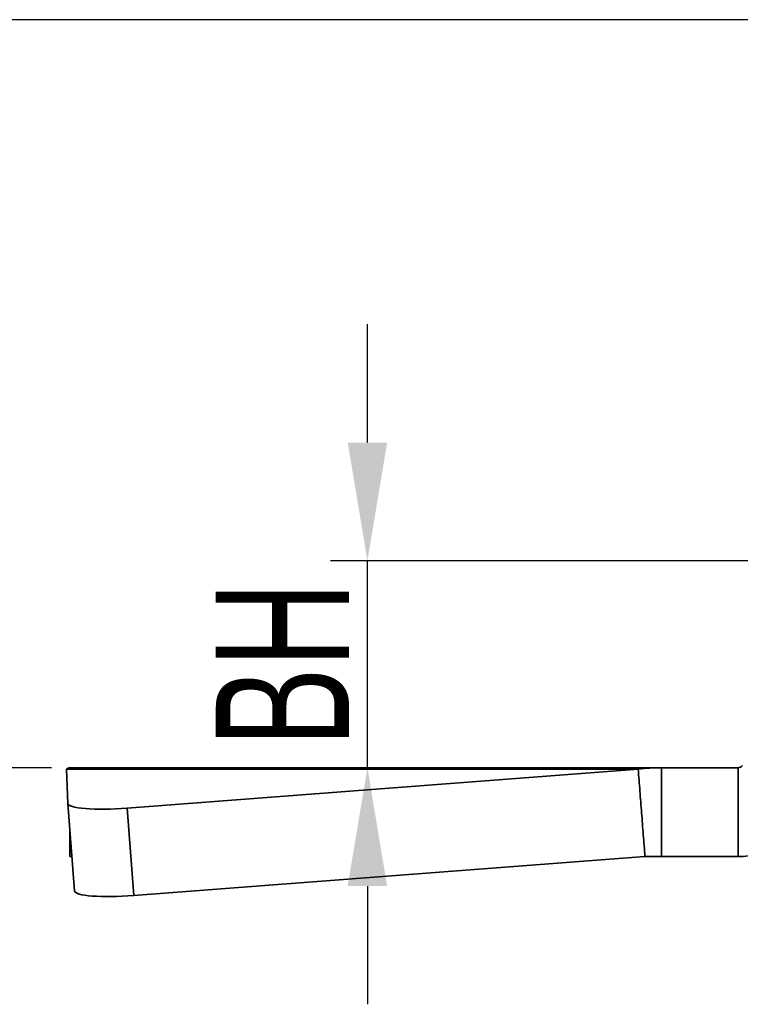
# Model space of a CAD drawing. Header units: millimetres. Extents: x 2770 to 3197, y 1404 to 1706.
# Tile 10 of 34: x 2830 to 2855, y 1570 to 1603. Entities that reach past the tile are written whole.
import ezdxf

# ---------------------------------------------------------------- set-up
doc = ezdxf.new("R2010")
doc.units = ezdxf.units.MM
doc.layers.add('粗实线层', color=7, linetype='Continuous', lineweight=35)
doc.styles.add('标准', font='txt', dxfattribs={"width": 0.667})
doc.dimstyles.new('对齐', dxfattribs={"dimtxt": 3, "dimasz": 2.5, "dimexe": 1.25, "dimexo": 0.625, "dimtad": 1, "dimdsep": 46, "dimtxsty": '标准', "dimcen": 2.5, "dimclrd": 3, "dimclre": 3, "dimclrt": 3, "dimadec": 0, "dimazin": 0, "dimtfac": 1, "dimtmove": 0, "dimatfit": 3, "dimfxl": 1, "dimarcsym": 0})

# ---------------------------------------------------------------- blocks, each defined once
blk = doc.blocks.new('*D24')
at = {"color": 3, "lineweight": -2, "transparency": 16777216}
for p, q in [((2860.215, 1603.329), (2825.516, 1603.329)), ((2826.766, 1599.329), (2826.766, 1582.029)), ((2831.315, 1578.029), (2825.516, 1578.029))]:
    blk.add_line(p, q, dxfattribs=at)
at = {"color": 3, "transparency": 16777216}
for points in [[(2826.099, 1599.329), (2827.433, 1599.329), (2826.766, 1603.329)], [(2826.099, 1582.029), (2827.433, 1582.029), (2826.766, 1578.029)]]:
    blk.add_solid(points, dxfattribs=at)
at = {"layer": 'Defpoints', "color": 0, "transparency": 16777216}
for p in [(2860.84, 1603.329), (2826.766, 1578.029), (2831.94, 1578.029)]:
    blk.add_point(p, dxfattribs=at)
at = {"color": 3, "lineweight": 18, "transparency": 16777216, "insert": (2823.891, 1590.679), "char_height": 4.5, "attachment_point": 5, "rotation": 90, "style": '标准'}
blk.add_mtext('H', dxfattribs=at)
blk = doc.blocks.new('*D25')
at = {"color": 3, "lineweight": -2, "transparency": 16777216}
for p, q in [((2841.997, 1589.029), (2841.997, 1593.029)), ((2861.357, 1585.029), (2840.747, 1585.029)), ((2841.997, 1578.029), (2841.997, 1585.029)), ((2844.537, 1578.029), (2840.747, 1578.029)), ((2841.997, 1574.029), (2841.997, 1570.029))]:
    blk.add_line(p, q, dxfattribs=at)
at = {"color": 3, "transparency": 16777216}
for points in [[(2841.33, 1589.029), (2842.663, 1589.029), (2841.997, 1585.029)], [(2841.33, 1574.029), (2842.663, 1574.029), (2841.997, 1578.029)]]:
    blk.add_solid(points, dxfattribs=at)
at = {"layer": 'Defpoints', "color": 0, "transparency": 16777216}
for p in [(2841.997, 1585.029), (2861.982, 1585.029), (2845.162, 1578.029)]:
    blk.add_point(p, dxfattribs=at)
at = {"color": 3, "lineweight": 18, "transparency": 16777216, "insert": (2839.122, 1581.529), "char_height": 4.5, "attachment_point": 5, "rotation": 90, "style": '标准'}
blk.add_mtext('BH', dxfattribs=at)

msp = doc.modelspace()

# ---------------------------------------------------------------- linework, layer by layer
at = {"layer": '粗实线层', "color": 7}
for p, q in [((2831.871, 1576.823), (2831.826, 1577.981)), ((2851.149, 1577.981), (2831.826, 1577.981)), ((2851.94, 1578.029), (2831.94, 1578.029)), ((2851.149, 1577.981), (2833.877, 1576.663)), ((2854.523, 1578.029), (2851.94, 1578.029)), ((2854.523, 1578.029), (2854.523, 1575.029)), ((2831.871, 1576.821), (2832.099, 1573.866)), ((2833.877, 1576.663), (2834.105, 1573.708)), ((2851.378, 1575.026), (2834.105, 1573.708)), ((2854.523, 1575.029), (2851.94, 1575.029)), ((2832.099, 1573.868), (2832.099, 1573.866))]:
    msp.add_line(p, q, dxfattribs=at)
for radius in [0.2, 3.2]:
    msp.add_arc((2854.523, 1578.229), radius, 270, 320, dxfattribs=at)
for centre, start_param in [((2833.865, 1576.975), 3.135534), ((2834.093, 1574.02), 3.141595)]:
    msp.add_ellipse(centre, major_axis=(1.994, 0.154), ratio=0.156088, start_param=start_param, end_param=4.706331, dxfattribs=at)
for points, degree in [([(2831.94, 1578.029), (2831.902, 1578.029), (2831.863, 1578.013), (2831.826, 1577.981)], 3), ([(2851.149, 1577.981), (2851.412, 1578.013), (2851.676, 1578.029), (2851.94, 1578.029)], 3), ([(2851.149, 1577.981), (2851.378, 1575.026)], 1), ([(2851.94, 1578.029), (2851.94, 1575.029)], 1), ([(2831.94, 1575.029), (2831.94, 1575.928)], 1), ([(2831.94, 1575.029), (2831.963, 1575.029), (2831.986, 1575.029), (2832.009, 1575.028)], 3), ([(2851.378, 1575.026), (2851.565, 1575.028), (2851.752, 1575.029), (2851.94, 1575.029)], 3)]:
    msp.add_open_spline(points, degree=degree, dxfattribs=at)

# ---------------------------------------------------------------- dimensions: what is measured, and where the dimension line sits
at = {"color": 3, "lineweight": 18}
dim = msp.add_linear_dim(base=(2826.766, 1578.029), p1=(2860.84, 1603.329), p2=(2831.94, 1578.029), angle=90, text='H', dimstyle='对齐', override={"dimtxt": 4.5, "dimasz": 4}, dxfattribs=at)
dim.commit()
dim.dimension.update_dxf_attribs({"geometry": '*D24', "text_midpoint": (2823.891, 1590.679)})
dim = msp.add_linear_dim(base=(2841.997, 1585.029), p1=(2845.162, 1578.029), p2=(2861.982, 1585.029), angle=90, text='BH', dimstyle='对齐', override={"dimtxt": 4.5, "dimasz": 4}, dxfattribs=at)
dim.commit()
dim.dimension.update_dxf_attribs({"geometry": '*D25', "text_midpoint": (2841.997, 1581.529), "dimtype": 160})

doc.saveas('drawing.dxf')
